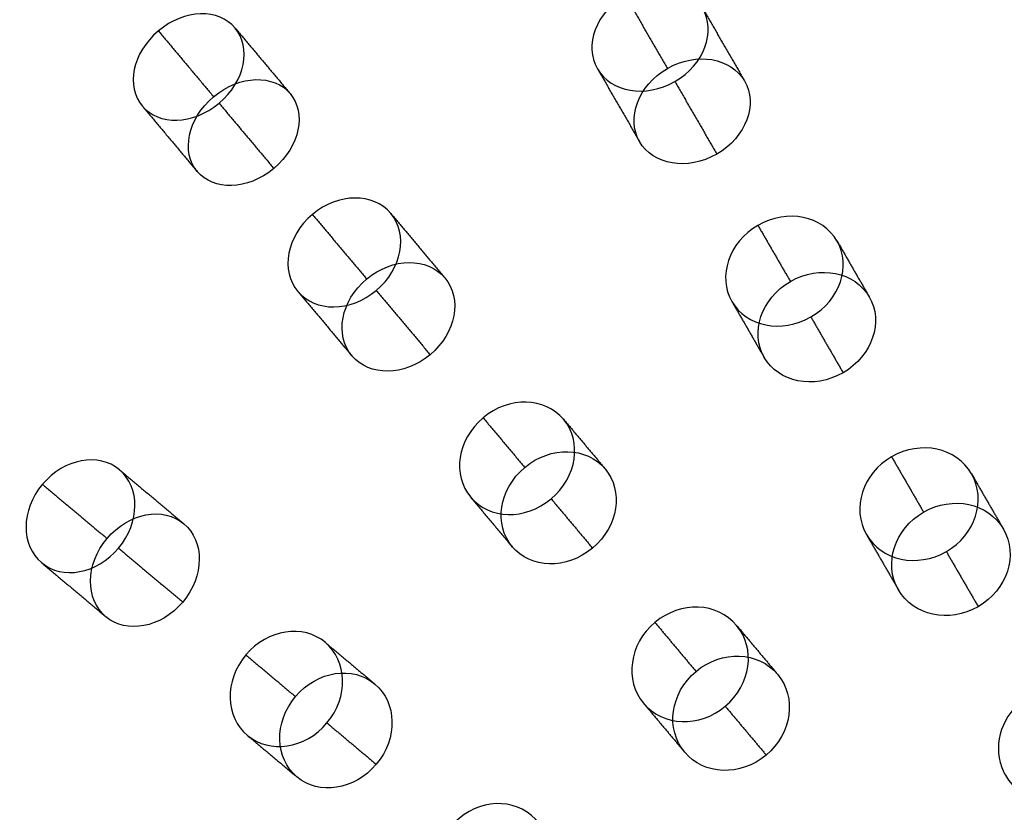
# Model space of a CAD drawing. Header units: millimetres. Extents: x -60 to 60, y -60 to 60.
# Tile 21 of 61: x -28 to -11, y 17 to 31. Entities that reach past the tile are written whole.
import ezdxf

# ---------------------------------------------------------------- set-up
doc = ezdxf.new("R2010")
doc.units = ezdxf.units.MM
doc.header["$MEASUREMENT"] = 0
doc.layers.add('Metal', color=7, linetype='Continuous', true_color=0xb2b2b2)
doc.layers.add('Opal glass', color=7, linetype='Continuous', true_color=0x7b7b7b)

msp = doc.modelspace()

# ---------------------------------------------------------------- linework, layer by layer
at = {"layer": 'Metal'}
for centre, radius in [((0.397, -0.384, 97.154), 56.961), ((0.397, -0.384, 93.154), 53.961), ((0.397, -0.384, 100.154), 53.961)]:
    msp.add_circle(centre, radius, dxfattribs=at)
for centre, radius, start, end in [((0.39, -0.346, 97.154), 60, 0, 180), ((0.39, -0.346, 107.154), 60, 0, 180), ((0.39, -0.346, 97.154), 60, 0, 180), ((0.39, -0.346, 97.154), 58.5, 0, 180), ((0.39, -0.346, 97.154), 57, 0, 180), ((0.39, -0.346, 107.154), 57, 0, 180), ((0.39, -0.346, 97.154), 57, 0, 180), ((0.397, -0.384, 107.154), 56.961, 105.0362, 275.9739), ((0.397, -0.384, 107.154), 56.961, 105.0362, 275.9739), ((0.397, -0.384, 102.154), 56.961, 105.5646, 265.3355), ((0.397, -0.384, 107.154), 55.461, 105.159, 275.8511), ((0.397, -0.384, 107.154), 53.961, 105.2887, 275.7214), ((0.397, -0.384, 107.154), 53.961, 105.2887, 275.7214)]:
    msp.add_arc(centre, radius, start, end, dxfattribs=at)
for points, knots in [([(-17.666, 30.929, 155.069), (-17.182, 31.208, 155.069), (-16.615, 31.107, 155.34), (-16.391, 30.72, 155.664), (-16.168, 30.333, 155.989), (-16.364, 29.79, 156.26), (-16.848, 29.511, 156.26), (-17.332, 29.232, 156.26), (-17.9, 29.333, 155.989), (-18.123, 29.72, 155.664), (-18.347, 30.107, 155.34), (-18.151, 30.649, 155.069), (-17.666, 30.929, 155.069)], [0, 0, 0, 0, 1.748435, 1.748435, 1.748435, 3.496823, 3.496823, 3.496823, 5.245211, 5.245211, 5.245211, 6.993645, 6.993645, 6.993645, 6.993645]), ([(-17.666, 30.929, 155.069), (-17.182, 31.208, 155.069), (-16.615, 31.107, 155.34), (-16.391, 30.72, 155.664), (-16.168, 30.333, 155.989), (-16.364, 29.79, 156.26), (-16.848, 29.511, 156.26), (-17.332, 29.232, 156.26), (-17.9, 29.333, 155.989), (-18.123, 29.72, 155.664), (-18.347, 30.107, 155.34), (-18.151, 30.649, 155.069), (-17.666, 30.929, 155.069)], [0, 0, 0, 0, 1.748435, 1.748435, 1.748435, 3.496823, 3.496823, 3.496823, 5.245211, 5.245211, 5.245211, 6.993645, 6.993645, 6.993645, 6.993645]), ([(-25.363, 30.345, 151.817), (-24.928, 30.71, 151.817), (-24.365, 30.712, 152.13), (-24.097, 30.392, 152.492), (-23.829, 30.073, 152.853), (-23.927, 29.518, 153.166), (-24.363, 29.153, 153.166), (-24.798, 28.788, 153.166), (-25.361, 28.787, 152.853), (-25.629, 29.107, 152.492), (-25.897, 29.426, 152.13), (-25.798, 29.98, 151.817), (-25.363, 30.345, 151.817)], [0, 0, 0, 0, 1.764148, 1.764148, 1.764148, 3.528113, 3.528113, 3.528113, 5.292077, 5.292077, 5.292077, 7.056226, 7.056226, 7.056226, 7.056226]), ([(-25.363, 30.345, 151.817), (-24.928, 30.71, 151.817), (-24.365, 30.712, 152.13), (-24.097, 30.392, 152.492), (-23.829, 30.073, 152.853), (-23.927, 29.518, 153.166), (-24.363, 29.153, 153.166), (-24.798, 28.788, 153.166), (-25.361, 28.787, 152.853), (-25.629, 29.107, 152.492), (-25.897, 29.426, 152.13), (-25.798, 29.98, 151.817), (-25.363, 30.345, 151.817)], [0, 0, 0, 0, 1.764148, 1.764148, 1.764148, 3.528113, 3.528113, 3.528113, 5.292077, 5.292077, 5.292077, 7.056226, 7.056226, 7.056226, 7.056226]), ([(-16.971, 29.724, 152.357), (-17.456, 29.445, 152.357), (-17.652, 28.903, 152.632), (-17.43, 28.519, 152.96), (-17.208, 28.135, 153.289), (-16.641, 28.034, 153.563), (-16.157, 28.314, 153.563), (-15.672, 28.593, 153.563), (-15.476, 29.135, 153.289), (-15.698, 29.519, 152.96), (-15.92, 29.903, 152.632), (-16.487, 30.004, 152.357), (-16.971, 29.724, 152.357)], [0, 0, 0, 0, 1.749631, 1.749631, 1.749631, 3.499204, 3.499204, 3.499204, 5.248777, 5.248777, 5.248777, 6.998407, 6.998407, 6.998407, 6.998407]), ([(-16.971, 29.724, 152.357), (-17.456, 29.445, 152.357), (-17.652, 28.903, 152.632), (-17.43, 28.519, 152.96), (-17.208, 28.135, 153.289), (-16.641, 28.034, 153.563), (-16.157, 28.314, 153.563), (-15.672, 28.593, 153.563), (-15.476, 29.135, 153.289), (-15.698, 29.519, 152.96), (-15.92, 29.903, 152.632), (-16.487, 30.004, 152.357), (-16.971, 29.724, 152.357)], [0, 0, 0, 0, 1.749631, 1.749631, 1.749631, 3.499204, 3.499204, 3.499204, 5.248777, 5.248777, 5.248777, 6.998407, 6.998407, 6.998407, 6.998407]), ([(-24.452, 29.259, 149.052), (-24.888, 28.892, 149.052), (-24.987, 28.341, 149.372), (-24.722, 28.025, 149.739), (-24.457, 27.709, 150.105), (-23.896, 27.71, 150.425), (-23.459, 28.076, 150.425), (-23.023, 28.443, 150.425), (-22.924, 28.995, 150.105), (-23.19, 29.311, 149.739), (-23.455, 29.627, 149.372), (-24.015, 29.625, 149.052), (-24.452, 29.259, 149.052)], [0, 0, 0, 0, 1.767237, 1.767237, 1.767237, 3.534244, 3.534244, 3.534244, 5.301251, 5.301251, 5.301251, 7.068488, 7.068488, 7.068488, 7.068488]), ([(-24.452, 29.259, 149.052), (-24.888, 28.892, 149.052), (-24.987, 28.341, 149.372), (-24.722, 28.025, 149.739), (-24.457, 27.709, 150.105), (-23.896, 27.71, 150.425), (-23.459, 28.076, 150.425), (-23.023, 28.443, 150.425), (-22.924, 28.995, 150.105), (-23.19, 29.311, 149.739), (-23.455, 29.627, 149.372), (-24.015, 29.625, 149.052), (-24.452, 29.259, 149.052)], [0, 0, 0, 0, 1.767237, 1.767237, 1.767237, 3.534244, 3.534244, 3.534244, 5.301251, 5.301251, 5.301251, 7.068488, 7.068488, 7.068488, 7.068488]), ([(-22.823, 27.318, 155.069), (-22.395, 27.677, 155.069), (-21.818, 27.676, 155.34), (-21.531, 27.334, 155.664), (-21.244, 26.992, 155.989), (-21.343, 26.423, 156.26), (-21.771, 26.064, 156.26), (-22.199, 25.705, 156.26), (-22.776, 25.706, 155.989), (-23.063, 26.048, 155.664), (-23.35, 26.39, 155.34), (-23.251, 26.959, 155.069), (-22.823, 27.318, 155.069)], [0, 0, 0, 0, 1.748435, 1.748435, 1.748435, 3.496823, 3.496823, 3.496823, 5.245211, 5.245211, 5.245211, 6.993645, 6.993645, 6.993645, 6.993645]), ([(-22.823, 27.318, 155.069), (-22.395, 27.677, 155.069), (-21.818, 27.676, 155.34), (-21.531, 27.334, 155.664), (-21.244, 26.992, 155.989), (-21.343, 26.423, 156.26), (-21.771, 26.064, 156.26), (-22.199, 25.705, 156.26), (-22.776, 25.706, 155.989), (-23.063, 26.048, 155.664), (-23.35, 26.39, 155.34), (-23.251, 26.959, 155.069), (-22.823, 27.318, 155.069)], [0, 0, 0, 0, 1.748435, 1.748435, 1.748435, 3.496823, 3.496823, 3.496823, 5.245211, 5.245211, 5.245211, 6.993645, 6.993645, 6.993645, 6.993645]), ([(-15.478, 27.137, 158.074), (-14.991, 27.418, 158.074), (-14.412, 27.292, 158.313), (-14.175, 26.882, 158.598), (-13.939, 26.472, 158.882), (-14.119, 25.907, 159.121), (-14.605, 25.627, 159.121), (-15.092, 25.346, 159.121), (-15.671, 25.472, 158.882), (-15.908, 25.882, 158.598), (-16.144, 26.292, 158.313), (-15.964, 26.857, 158.074), (-15.478, 27.137, 158.074)], [0, 0, 0, 0, 1.752923, 1.752923, 1.752923, 3.505767, 3.505767, 3.505767, 5.258611, 5.258611, 5.258611, 7.011534, 7.011534, 7.011534, 7.011534]), ([(-15.478, 27.137, 158.074), (-14.991, 27.418, 158.074), (-14.412, 27.292, 158.313), (-14.175, 26.882, 158.598), (-13.939, 26.472, 158.882), (-14.119, 25.907, 159.121), (-14.605, 25.627, 159.121), (-15.092, 25.346, 159.121), (-15.671, 25.472, 158.882), (-15.908, 25.882, 158.598), (-16.144, 26.292, 158.313), (-15.964, 26.857, 158.074), (-15.478, 27.137, 158.074)], [0, 0, 0, 0, 1.752923, 1.752923, 1.752923, 3.505767, 3.505767, 3.505767, 5.258611, 5.258611, 5.258611, 7.011534, 7.011534, 7.011534, 7.011534]), ([(-21.929, 26.253, 152.357), (-22.358, 25.893, 152.357), (-22.457, 25.326, 152.632), (-22.172, 24.986, 152.96), (-21.886, 24.646, 153.289), (-21.311, 24.645, 153.563), (-20.882, 25.005, 153.563), (-20.453, 25.365, 153.563), (-20.354, 25.932, 153.289), (-20.64, 26.272, 152.96), (-20.925, 26.612, 152.632), (-21.5, 26.613, 152.357), (-21.929, 26.253, 152.357)], [0, 0, 0, 0, 1.749631, 1.749631, 1.749631, 3.499204, 3.499204, 3.499204, 5.248777, 5.248777, 5.248777, 6.998407, 6.998407, 6.998407, 6.998407]), ([(-21.929, 26.253, 152.357), (-22.358, 25.893, 152.357), (-22.457, 25.326, 152.632), (-22.172, 24.986, 152.96), (-21.886, 24.646, 153.289), (-21.311, 24.645, 153.563), (-20.882, 25.005, 153.563), (-20.453, 25.365, 153.563), (-20.354, 25.932, 153.289), (-20.64, 26.272, 152.96), (-20.925, 26.612, 152.632), (-21.5, 26.613, 152.357), (-21.929, 26.253, 152.357)], [0, 0, 0, 0, 1.749631, 1.749631, 1.749631, 3.499204, 3.499204, 3.499204, 5.248777, 5.248777, 5.248777, 6.998407, 6.998407, 6.998407, 6.998407]), ([(-14.943, 26.212, 155.201), (-15.43, 25.93, 155.201), (-15.61, 25.367, 155.446), (-15.375, 24.959, 155.735), (-15.139, 24.552, 156.023), (-14.562, 24.426, 156.267), (-14.074, 24.707, 156.267), (-13.587, 24.988, 156.267), (-13.407, 25.552, 156.023), (-13.643, 25.959, 155.735), (-13.878, 26.367, 155.446), (-14.456, 26.493, 155.201), (-14.943, 26.212, 155.201)], [0, 0, 0, 0, 1.754643, 1.754643, 1.754643, 3.509189, 3.509189, 3.509189, 5.263734, 5.263734, 5.263734, 7.018377, 7.018377, 7.018377, 7.018377]), ([(-14.943, 26.212, 155.201), (-15.43, 25.93, 155.201), (-15.61, 25.367, 155.446), (-15.375, 24.959, 155.735), (-15.139, 24.552, 156.023), (-14.562, 24.426, 156.267), (-14.074, 24.707, 156.267), (-13.587, 24.988, 156.267), (-13.407, 25.552, 156.023), (-13.643, 25.959, 155.735), (-13.878, 26.367, 155.446), (-14.456, 26.493, 155.201), (-14.943, 26.212, 155.201)], [0, 0, 0, 0, 1.754643, 1.754643, 1.754643, 3.509189, 3.509189, 3.509189, 5.263734, 5.263734, 5.263734, 7.018377, 7.018377, 7.018377, 7.018377]), ([(-20.009, 23.964, 158.074), (-19.579, 24.325, 158.074), (-18.987, 24.302, 158.313), (-18.682, 23.939, 158.598), (-18.378, 23.576, 158.882), (-18.457, 22.989, 159.121), (-18.888, 22.628, 159.121), (-19.318, 22.267, 159.121), (-19.91, 22.291, 158.882), (-20.214, 22.654, 158.598), (-20.519, 23.016, 158.313), (-20.439, 23.603, 158.074), (-20.009, 23.964, 158.074)], [0, 0, 0, 0, 1.752923, 1.752923, 1.752923, 3.505767, 3.505767, 3.505767, 5.258611, 5.258611, 5.258611, 7.011534, 7.011534, 7.011534, 7.011534]), ([(-20.009, 23.964, 158.074), (-19.579, 24.325, 158.074), (-18.987, 24.302, 158.313), (-18.682, 23.939, 158.598), (-18.378, 23.576, 158.882), (-18.457, 22.989, 159.121), (-18.888, 22.628, 159.121), (-19.318, 22.267, 159.121), (-19.91, 22.291, 158.882), (-20.214, 22.654, 158.598), (-20.519, 23.016, 158.313), (-20.439, 23.603, 158.074), (-20.009, 23.964, 158.074)], [0, 0, 0, 0, 1.752923, 1.752923, 1.752923, 3.505767, 3.505767, 3.505767, 5.258611, 5.258611, 5.258611, 7.011534, 7.011534, 7.011534, 7.011534]), ([(-13.274, 23.321, 160.569), (-12.794, 23.599, 160.569), (-12.205, 23.469, 160.768), (-11.957, 23.04, 161.011), (-11.709, 22.61, 161.255), (-11.891, 22.036, 161.454), (-12.372, 21.758, 161.454), (-12.853, 21.481, 161.454), (-13.441, 21.61, 161.255), (-13.689, 22.04, 161.011), (-13.937, 22.469, 160.768), (-13.755, 23.044, 160.569), (-13.274, 23.321, 160.569)], [0, 0, 0, 0, 1.742109, 1.742109, 1.742109, 3.484207, 3.484207, 3.484207, 5.226304, 5.226304, 5.226304, 6.968414, 6.968414, 6.968414, 6.968414]), ([(-13.274, 23.321, 160.569), (-12.794, 23.599, 160.569), (-12.205, 23.469, 160.768), (-11.957, 23.04, 161.011), (-11.709, 22.61, 161.255), (-11.891, 22.036, 161.454), (-12.372, 21.758, 161.454), (-12.853, 21.481, 161.454), (-13.441, 21.61, 161.255), (-13.689, 22.04, 161.011), (-13.937, 22.469, 160.768), (-13.755, 23.044, 160.569), (-13.274, 23.321, 160.569)], [0, 0, 0, 0, 1.742109, 1.742109, 1.742109, 3.484207, 3.484207, 3.484207, 5.226304, 5.226304, 5.226304, 6.968414, 6.968414, 6.968414, 6.968414]), ([(-27.274, 22.867, 155.069), (-26.915, 23.295, 155.069), (-26.346, 23.394, 155.34), (-26.004, 23.107, 155.664), (-25.662, 22.82, 155.989), (-25.661, 22.243, 156.26), (-26.02, 21.815, 156.26), (-26.379, 21.386, 156.26), (-26.948, 21.288, 155.989), (-27.29, 21.575, 155.664), (-27.632, 21.862, 155.34), (-27.633, 22.439, 155.069), (-27.274, 22.867, 155.069)], [0, 0, 0, 0, 1.748434, 1.748434, 1.748434, 3.496822, 3.496822, 3.496822, 5.245211, 5.245211, 5.245211, 6.993645, 6.993645, 6.993645, 6.993645]), ([(-27.274, 22.867, 155.069), (-26.915, 23.295, 155.069), (-26.346, 23.394, 155.34), (-26.004, 23.107, 155.664), (-25.662, 22.82, 155.989), (-25.661, 22.243, 156.26), (-26.02, 21.815, 156.26), (-26.379, 21.386, 156.26), (-26.948, 21.288, 155.989), (-27.29, 21.575, 155.664), (-27.632, 21.862, 155.34), (-27.633, 22.439, 155.069), (-27.274, 22.867, 155.069)], [0, 0, 0, 0, 1.748434, 1.748434, 1.748434, 3.496822, 3.496822, 3.496822, 5.245211, 5.245211, 5.245211, 6.993645, 6.993645, 6.993645, 6.993645]), ([(-19.322, 23.145, 155.201), (-19.753, 22.784, 155.201), (-19.832, 22.198, 155.446), (-19.529, 21.837, 155.735), (-19.227, 21.477, 156.023), (-18.636, 21.453, 156.267), (-18.205, 21.815, 156.267), (-17.774, 22.176, 156.267), (-17.695, 22.762, 156.023), (-17.997, 23.123, 155.735), (-18.3, 23.483, 155.446), (-18.891, 23.507, 155.201), (-19.322, 23.145, 155.201)], [0, 0, 0, 0, 1.754643, 1.754643, 1.754643, 3.509189, 3.509189, 3.509189, 5.263734, 5.263734, 5.263734, 7.018377, 7.018377, 7.018377, 7.018377]), ([(-19.322, 23.145, 155.201), (-19.753, 22.784, 155.201), (-19.832, 22.198, 155.446), (-19.529, 21.837, 155.735), (-19.227, 21.477, 156.023), (-18.636, 21.453, 156.267), (-18.205, 21.815, 156.267), (-17.774, 22.176, 156.267), (-17.695, 22.762, 156.023), (-17.997, 23.123, 155.735), (-18.3, 23.483, 155.446), (-18.891, 23.507, 155.201), (-19.322, 23.145, 155.201)], [0, 0, 0, 0, 1.754643, 1.754643, 1.754643, 3.509189, 3.509189, 3.509189, 5.263734, 5.263734, 5.263734, 7.018377, 7.018377, 7.018377, 7.018377]), ([(-12.747, 22.408, 157.737), (-13.228, 22.131, 157.737), (-13.41, 21.557, 157.939), (-13.163, 21.129, 158.185), (-12.916, 20.7, 158.43), (-12.328, 20.571, 158.632), (-11.847, 20.849, 158.632), (-11.366, 21.127, 158.632), (-11.184, 21.7, 158.43), (-11.431, 22.129, 158.185), (-11.678, 22.557, 157.939), (-12.266, 22.686, 157.737), (-12.747, 22.408, 157.737)], [0, 0, 0, 0, 1.742589, 1.742589, 1.742589, 3.485164, 3.485164, 3.485164, 5.227738, 5.227738, 5.227738, 6.970327, 6.970327, 6.970327, 6.970327]), ([(-12.747, 22.408, 157.737), (-13.228, 22.131, 157.737), (-13.41, 21.557, 157.939), (-13.163, 21.129, 158.185), (-12.916, 20.7, 158.43), (-12.328, 20.571, 158.632), (-11.847, 20.849, 158.632), (-11.366, 21.127, 158.632), (-11.184, 21.7, 158.43), (-11.431, 22.129, 158.185), (-11.678, 22.557, 157.939), (-12.266, 22.686, 157.737), (-12.747, 22.408, 157.737)], [0, 0, 0, 0, 1.742589, 1.742589, 1.742589, 3.485164, 3.485164, 3.485164, 5.227738, 5.227738, 5.227738, 6.970327, 6.970327, 6.970327, 6.970327]), ([(-26.209, 21.973, 152.357), (-26.569, 21.544, 152.357), (-26.568, 20.969, 152.632), (-26.228, 20.683, 152.96), (-25.888, 20.398, 153.289), (-25.321, 20.497, 153.563), (-24.961, 20.926, 153.563), (-24.601, 21.355, 153.563), (-24.602, 21.93, 153.289), (-24.942, 22.216, 152.96), (-25.282, 22.501, 152.632), (-25.849, 22.402, 152.357), (-26.209, 21.973, 152.357)], [0, 0, 0, 0, 1.749631, 1.749631, 1.749631, 3.499204, 3.499204, 3.499204, 5.248777, 5.248777, 5.248777, 6.998407, 6.998407, 6.998407, 6.998407]), ([(-26.209, 21.973, 152.357), (-26.569, 21.544, 152.357), (-26.568, 20.969, 152.632), (-26.228, 20.683, 152.96), (-25.888, 20.398, 153.289), (-25.321, 20.497, 153.563), (-24.961, 20.926, 153.563), (-24.601, 21.355, 153.563), (-24.602, 21.93, 153.289), (-24.942, 22.216, 152.96), (-25.282, 22.501, 152.632), (-25.849, 22.402, 152.357), (-26.209, 21.973, 152.357)], [0, 0, 0, 0, 1.749631, 1.749631, 1.749631, 3.499204, 3.499204, 3.499204, 5.248777, 5.248777, 5.248777, 6.998407, 6.998407, 6.998407, 6.998407]), ([(-17.176, 20.589, 160.569), (-16.751, 20.946, 160.569), (-16.149, 20.92, 160.768), (-15.83, 20.54, 161.011), (-15.512, 20.161, 161.255), (-15.591, 19.563, 161.454), (-16.017, 19.206, 161.454), (-16.442, 18.85, 161.454), (-17.044, 18.875, 161.255), (-17.363, 19.255, 161.011), (-17.681, 19.635, 160.768), (-17.602, 20.232, 160.569), (-17.176, 20.589, 160.569)], [0, 0, 0, 0, 1.742109, 1.742109, 1.742109, 3.484207, 3.484207, 3.484207, 5.226304, 5.226304, 5.226304, 6.968414, 6.968414, 6.968414, 6.968414]), ([(-17.176, 20.589, 160.569), (-16.751, 20.946, 160.569), (-16.149, 20.92, 160.768), (-15.83, 20.54, 161.011), (-15.512, 20.161, 161.255), (-15.591, 19.563, 161.454), (-16.017, 19.206, 161.454), (-16.442, 18.85, 161.454), (-17.044, 18.875, 161.255), (-17.363, 19.255, 161.011), (-17.681, 19.635, 160.768), (-17.602, 20.232, 160.569), (-17.176, 20.589, 160.569)], [0, 0, 0, 0, 1.742109, 1.742109, 1.742109, 3.484207, 3.484207, 3.484207, 5.226304, 5.226304, 5.226304, 6.968414, 6.968414, 6.968414, 6.968414]), ([(-23.921, 20.053, 158.074), (-23.56, 20.483, 158.074), (-22.972, 20.563, 158.313), (-22.61, 20.258, 158.598), (-22.247, 19.954, 158.882), (-22.223, 19.362, 159.121), (-22.584, 18.932, 159.121), (-22.945, 18.501, 159.121), (-23.532, 18.422, 158.882), (-23.895, 18.726, 158.598), (-24.258, 19.031, 158.313), (-24.282, 19.623, 158.074), (-23.921, 20.053, 158.074)], [0, 0, 0, 0, 1.752923, 1.752923, 1.752923, 3.505767, 3.505767, 3.505767, 5.258611, 5.258611, 5.258611, 7.011534, 7.011534, 7.011534, 7.011534]), ([(-23.921, 20.053, 158.074), (-23.56, 20.483, 158.074), (-22.972, 20.563, 158.313), (-22.61, 20.258, 158.598), (-22.247, 19.954, 158.882), (-22.223, 19.362, 159.121), (-22.584, 18.932, 159.121), (-22.945, 18.501, 159.121), (-23.532, 18.422, 158.882), (-23.895, 18.726, 158.598), (-24.258, 19.031, 158.313), (-24.282, 19.623, 158.074), (-23.921, 20.053, 158.074)], [0, 0, 0, 0, 1.752923, 1.752923, 1.752923, 3.505767, 3.505767, 3.505767, 5.258611, 5.258611, 5.258611, 7.011534, 7.011534, 7.011534, 7.011534]), ([(-16.499, 19.781, 157.737), (-16.924, 19.424, 157.737), (-17.004, 18.828, 157.939), (-16.686, 18.449, 158.185), (-16.368, 18.07, 158.43), (-15.767, 18.045, 158.632), (-15.341, 18.402, 158.632), (-14.916, 18.759, 158.632), (-14.836, 19.356, 158.43), (-15.154, 19.734, 158.185), (-15.472, 20.113, 157.939), (-16.074, 20.138, 157.737), (-16.499, 19.781, 157.737)], [0, 0, 0, 0, 1.742589, 1.742589, 1.742589, 3.485163, 3.485163, 3.485163, 5.227738, 5.227738, 5.227738, 6.970327, 6.970327, 6.970327, 6.970327]), ([(-16.499, 19.781, 157.737), (-16.924, 19.424, 157.737), (-17.004, 18.828, 157.939), (-16.686, 18.449, 158.185), (-16.368, 18.07, 158.43), (-15.767, 18.045, 158.632), (-15.341, 18.402, 158.632), (-14.916, 18.759, 158.632), (-14.836, 19.356, 158.43), (-15.154, 19.734, 158.185), (-15.472, 20.113, 157.939), (-16.074, 20.138, 157.737), (-16.499, 19.781, 157.737)], [0, 0, 0, 0, 1.742589, 1.742589, 1.742589, 3.485163, 3.485163, 3.485163, 5.227738, 5.227738, 5.227738, 6.970327, 6.970327, 6.970327, 6.970327]), ([(-23.102, 19.366, 155.201), (-23.463, 18.935, 155.201), (-23.44, 18.344, 155.446), (-23.079, 18.041, 155.735), (-22.718, 17.739, 156.023), (-22.132, 17.818, 156.267), (-21.771, 18.249, 156.267), (-21.409, 18.68, 156.267), (-21.433, 19.271, 156.023), (-21.793, 19.573, 155.735), (-22.154, 19.876, 155.446), (-22.74, 19.797, 155.201), (-23.102, 19.366, 155.201)], [0, 0, 0, 0, 1.754643, 1.754643, 1.754643, 3.509188, 3.509188, 3.509188, 5.263734, 5.263734, 5.263734, 7.018377, 7.018377, 7.018377, 7.018377]), ([(-23.102, 19.366, 155.201), (-23.463, 18.935, 155.201), (-23.44, 18.344, 155.446), (-23.079, 18.041, 155.735), (-22.718, 17.739, 156.023), (-22.132, 17.818, 156.267), (-21.771, 18.249, 156.267), (-21.409, 18.68, 156.267), (-21.433, 19.271, 156.023), (-21.793, 19.573, 155.735), (-22.154, 19.876, 155.446), (-22.74, 19.797, 155.201), (-23.102, 19.366, 155.201)], [0, 0, 0, 0, 1.754643, 1.754643, 1.754643, 3.509188, 3.509188, 3.509188, 5.263734, 5.263734, 5.263734, 7.018377, 7.018377, 7.018377, 7.018377]), ([(-10.997, 19.376, 162.664), (-10.598, 19.606, 162.664), (-10.104, 19.553, 162.778), (-9.801, 19.248, 162.941), (-9.748, 19.194, 162.969), (-9.702, 19.134, 162.999), (-9.665, 19.069, 163.028), (-9.408, 18.624, 163.229), (-9.587, 18.039, 163.392), (-10.065, 17.763, 163.392), (-10.543, 17.487, 163.392), (-11.14, 17.624, 163.229), (-11.397, 18.069, 163.028), (-11.434, 18.134, 162.999), (-11.463, 18.204, 162.969), (-11.483, 18.277, 162.941), (-11.596, 18.692, 162.778), (-11.395, 19.146, 162.664), (-10.997, 19.376, 162.664)], [0, 0, 0, 0, 1.42998, 1.42998, 1.42998, 1.671751, 1.671751, 1.671751, 3.409602, 3.409602, 3.409602, 5.147453, 5.147453, 5.147453, 5.389224, 5.389224, 5.389224, 6.819204, 6.819204, 6.819204, 6.819204]), ([(-10.997, 19.376, 162.664), (-10.598, 19.606, 162.664), (-10.104, 19.553, 162.778), (-9.801, 19.248, 162.941), (-9.748, 19.194, 162.969), (-9.702, 19.134, 162.999), (-9.665, 19.069, 163.028), (-9.408, 18.624, 163.229), (-9.587, 18.039, 163.392), (-10.065, 17.763, 163.392), (-10.543, 17.487, 163.392), (-11.14, 17.624, 163.229), (-11.397, 18.069, 163.028), (-11.434, 18.134, 162.999), (-11.463, 18.204, 162.969), (-11.483, 18.277, 162.941), (-11.596, 18.692, 162.778), (-11.395, 19.146, 162.664), (-10.997, 19.376, 162.664)], [0, 0, 0, 0, 1.42998, 1.42998, 1.42998, 1.671751, 1.671751, 1.671751, 3.409602, 3.409602, 3.409602, 5.147453, 5.147453, 5.147453, 5.389224, 5.389224, 5.389224, 6.819204, 6.819204, 6.819204, 6.819204]), ([(-20.545, 17.22, 160.569), (-20.188, 17.646, 160.569), (-19.591, 17.725, 160.768), (-19.211, 17.406, 161.011), (-18.831, 17.088, 161.255), (-18.806, 16.486, 161.454), (-19.163, 16.06, 161.454), (-19.519, 15.635, 161.454), (-20.117, 15.556, 161.255), (-20.497, 15.874, 161.011), (-20.876, 16.193, 160.768), (-20.902, 16.795, 160.569), (-20.545, 17.22, 160.569)], [0, 0, 0, 0, 1.742109, 1.742109, 1.742109, 3.484207, 3.484207, 3.484207, 5.226304, 5.226304, 5.226304, 6.968414, 6.968414, 6.968414, 6.968414]), ([(-20.545, 17.22, 160.569), (-20.188, 17.646, 160.569), (-19.591, 17.725, 160.768), (-19.211, 17.406, 161.011), (-18.831, 17.088, 161.255), (-18.806, 16.486, 161.454), (-19.163, 16.06, 161.454), (-19.519, 15.635, 161.454), (-20.117, 15.556, 161.255), (-20.497, 15.874, 161.011), (-20.876, 16.193, 160.768), (-20.902, 16.795, 160.569), (-20.545, 17.22, 160.569)], [0, 0, 0, 0, 1.742109, 1.742109, 1.742109, 3.484207, 3.484207, 3.484207, 5.226304, 5.226304, 5.226304, 6.968414, 6.968414, 6.968414, 6.968414])]:
    msp.add_open_spline(points, degree=3, knots=knots, dxfattribs=at)
for points in [[(-17.666, 30.929, 155.069), (-17.319, 30.327, 153.713), (-16.971, 29.724, 152.357)], [(-16.391, 30.72, 155.664), (-16.045, 30.119, 154.312), (-15.698, 29.519, 152.96)], [(-24.097, 30.392, 152.492), (-23.643, 29.851, 151.115), (-23.19, 29.311, 149.739)], [(-25.363, 30.345, 151.817), (-24.907, 29.802, 150.434), (-24.452, 29.259, 149.052)], [(-18.123, 29.72, 155.664), (-17.777, 29.119, 154.312), (-17.43, 28.519, 152.96)], [(-16.848, 29.511, 156.26), (-16.502, 28.912, 154.911), (-16.157, 28.314, 153.563)], [(-25.629, 29.107, 152.492), (-25.175, 28.566, 151.115), (-24.722, 28.025, 149.739)], [(-24.363, 29.153, 153.166), (-23.911, 28.615, 151.795), (-23.459, 28.076, 150.425)], [(-22.823, 27.318, 155.069), (-22.376, 26.785, 153.713), (-21.929, 26.253, 152.357)], [(-21.531, 27.334, 155.664), (-21.085, 26.803, 154.312), (-20.64, 26.272, 152.96)], [(-15.478, 27.137, 158.074), (-15.21, 26.674, 156.638), (-14.943, 26.212, 155.201)], [(-14.175, 26.882, 158.598), (-13.909, 26.421, 157.166), (-13.643, 25.959, 155.735)], [(-23.063, 26.048, 155.664), (-22.617, 25.517, 154.312), (-22.172, 24.986, 152.96)], [(-21.771, 26.064, 156.26), (-21.326, 25.534, 154.911), (-20.882, 25.005, 153.563)], [(-15.908, 25.882, 158.598), (-15.641, 25.421, 157.166), (-15.375, 24.959, 155.735)], [(-14.605, 25.627, 159.121), (-14.34, 25.167, 157.694), (-14.074, 24.707, 156.267)], [(-20.009, 23.964, 158.074), (-19.665, 23.555, 156.638), (-19.322, 23.145, 155.201)], [(-18.682, 23.939, 158.598), (-18.34, 23.531, 157.166), (-17.997, 23.123, 155.735)], [(-13.274, 23.321, 160.569), (-13.011, 22.865, 159.153), (-12.747, 22.408, 157.737)], [(-26.004, 23.107, 155.664), (-25.473, 22.661, 154.312), (-24.942, 22.216, 152.96)], [(-11.957, 23.04, 161.011), (-11.694, 22.584, 159.598), (-11.431, 22.129, 158.185)], [(-27.274, 22.867, 155.069), (-26.742, 22.42, 153.713), (-26.209, 21.973, 152.357)], [(-20.214, 22.654, 158.598), (-19.872, 22.245, 157.166), (-19.529, 21.837, 155.735)], [(-18.888, 22.628, 159.121), (-18.546, 22.221, 157.694), (-18.205, 21.815, 156.267)], [(-13.689, 22.04, 161.011), (-13.426, 21.584, 159.598), (-13.163, 21.129, 158.185)], [(-26.02, 21.815, 156.26), (-25.491, 21.37, 154.911), (-24.961, 20.926, 153.563)], [(-12.372, 21.758, 161.454), (-12.109, 21.304, 160.043), (-11.847, 20.849, 158.632)], [(-27.29, 21.575, 155.664), (-26.759, 21.129, 154.312), (-26.228, 20.683, 152.96)], [(-17.176, 20.589, 160.569), (-16.838, 20.185, 159.153), (-16.499, 19.781, 157.737)], [(-15.83, 20.54, 161.011), (-15.492, 20.137, 159.598), (-15.154, 19.734, 158.185)], [(-22.61, 20.258, 158.598), (-22.202, 19.916, 157.166), (-21.793, 19.573, 155.735)], [(-23.921, 20.053, 158.074), (-23.511, 19.709, 156.638), (-23.102, 19.366, 155.201)], [(-17.363, 19.255, 161.011), (-17.024, 18.852, 159.598), (-16.686, 18.449, 158.185)], [(-16.017, 19.206, 161.454), (-15.679, 18.804, 160.043), (-15.341, 18.402, 158.632)], [(-22.584, 18.932, 159.121), (-22.177, 18.59, 157.694), (-21.771, 18.249, 156.267)], [(-23.895, 18.726, 158.598), (-23.487, 18.384, 157.166), (-23.079, 18.041, 155.735)]]:
    msp.add_open_spline(points, degree=2, dxfattribs=at)
at = {"layer": 'Opal glass'}
for centre, radius in [((0.397, -0.384, 97.154), 59.961), ((0.397, -0.384, 57.154), 59.961), ((0.397, -0.384, 97.154), 59.961), ((0.397, -0.384, 97.154), 58.461), ((0.397, -0.384, 93.154), 56.961), ((0.397, -0.384, 57.154), 56.961), ((0.397, -0.384, 97.154), 56.961), ((0.397, -0.384, 93.154), 56.961), ((0.397, -0.384, 93.154), 55.461), ((0.397, -0.384, 93.154), 53.961)]:
    msp.add_circle(centre, radius, dxfattribs=at)

doc.saveas('drawing.dxf')
